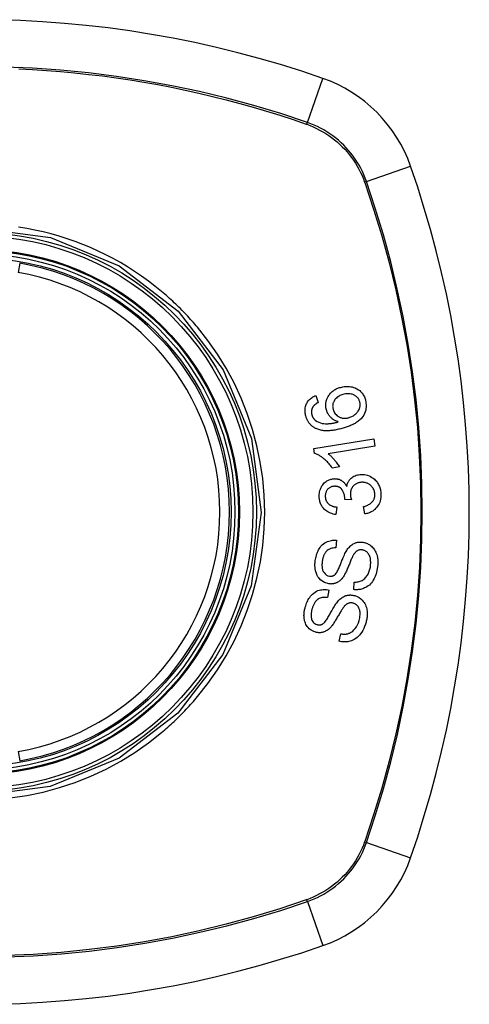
# Model space of a CAD drawing. Header units: inches. Extents: x 11 to 342, y 26 to 169.
# Tile 134 of 204: x 115.491 to 116.048, y 111.428 to 112.648. Entities that reach past the tile are written whole.
import ezdxf

# ---------------------------------------------------------------- set-up
doc = ezdxf.new("R2010")
doc.units = ezdxf.units.IN
doc.header["$MEASUREMENT"] = 0
doc.layers.add('Visible Edges(ANSI)', color=7, linetype='Continuous', lineweight=25)
doc.layers.add('Visible Tangent Edges(ANSI)', color=7, linetype='Continuous', lineweight=25)

msp = doc.modelspace()

# ---------------------------------------------------------------- linework, layer by layer
at = {"layer": 'Visible Edges(ANSI)'}
for p, q in [((115.8577, 112.1823), (115.8609, 112.1737)), ((115.8553, 112.1165), (115.9296, 112.1287)), ((115.9296, 112.1287), (115.9311, 112.1196)), ((115.8562, 112.1106), (115.8553, 112.1165)), ((115.9311, 112.1196), (115.8732, 112.1101)), ((115.8871, 112.0937), (115.8783, 112.0923)), ((115.902, 112.0529), (115.8939, 112.0535)), ((115.8838, 112.044), (115.8826, 112.0348)), ((115.9185, 112.0355), (115.9169, 112.0446)), ((115.8833, 112.0028), (115.8827, 111.9933)), ((115.9048, 111.9417), (115.9053, 111.9511)), ((115.8741, 111.9411), (115.8722, 111.9318)), ((115.8869, 111.8776), (115.8887, 111.8869))]:
    msp.add_line(p, q, dxfattribs=at)
at = {"layer": 'Visible Edges(ANSI)', "flags": 128}
for points in [[(115.871, 112.1644), (115.8704, 112.1671), (115.8702, 112.1698), (115.8703, 112.1725), (115.8707, 112.1751), (115.8714, 112.1776), (115.8723, 112.1796), (115.8731, 112.1812), (115.8738, 112.1823), (115.8744, 112.1832), (115.8751, 112.1841), (115.8758, 112.185), (115.8766, 112.1858), (115.8774, 112.1866), (115.8783, 112.1873), (115.8792, 112.1881), (115.8801, 112.1887), (115.8811, 112.1893), (115.882, 112.1899), (115.883, 112.1904), (115.884, 112.1909), (115.8851, 112.1913), (115.8861, 112.1917), (115.8872, 112.1921), (115.8883, 112.1924)], [(115.8883, 112.1924), (115.8899, 112.1928), (115.8915, 112.1932), (115.8931, 112.1934), (115.8947, 112.1935), (115.8963, 112.1936), (115.8979, 112.1936), (115.8996, 112.1934), (115.9012, 112.1932), (115.9029, 112.1929), (115.9047, 112.1923), (115.9067, 112.1916), (115.9088, 112.1906), (115.9106, 112.1895), (115.9122, 112.1883), (115.9134, 112.1872), (115.9144, 112.1862), (115.9152, 112.1852), (115.916, 112.1841), (115.9167, 112.183), (115.9174, 112.1819), (115.918, 112.1807), (115.9185, 112.1794), (115.919, 112.1782), (115.9194, 112.1769)], [(115.8456, 112.1566), (115.8452, 112.1579), (115.8449, 112.1592), (115.8447, 112.1606), (115.8446, 112.1619), (115.8445, 112.1633), (115.8445, 112.1646), (115.8446, 112.1659), (115.8448, 112.1672), (115.8451, 112.1685), (115.8455, 112.1698), (115.8459, 112.171), (115.8465, 112.1722), (115.8471, 112.1733), (115.8477, 112.1744), (115.8485, 112.1755), (115.8493, 112.1765), (115.8502, 112.1774), (115.8512, 112.1783), (115.8521, 112.1791), (115.8532, 112.1798), (115.8543, 112.1805), (115.8554, 112.1812), (115.8565, 112.1817), (115.8577, 112.1823)], [(115.8609, 112.1737), (115.8606, 112.1735), (115.8603, 112.1733), (115.86, 112.1732), (115.8596, 112.173), (115.8593, 112.1728), (115.859, 112.1726), (115.8587, 112.1724), (115.8584, 112.1722), (115.8581, 112.172), (115.8578, 112.1717), (115.8575, 112.1715), (115.8572, 112.1713), (115.8569, 112.1711), (115.8566, 112.1708), (115.8564, 112.1706), (115.8561, 112.1704), (115.8558, 112.1701), (115.8556, 112.1699), (115.8553, 112.1696), (115.8551, 112.1693), (115.8549, 112.169), (115.8546, 112.1687), (115.8544, 112.1685), (115.8542, 112.1681)], [(115.8914, 112.1835), (115.8902, 112.1831), (115.889, 112.1826), (115.8878, 112.1821), (115.8866, 112.1815), (115.8855, 112.1808), (115.8844, 112.1801), (115.8834, 112.1792), (115.8824, 112.1783), (115.8816, 112.1773), (115.8809, 112.1764), (115.8804, 112.1754), (115.88, 112.1746), (115.8797, 112.1738), (115.8794, 112.1731), (115.8791, 112.1723), (115.879, 112.1715), (115.8788, 112.1706), (115.8788, 112.1698), (115.8787, 112.169), (115.8788, 112.1681), (115.8789, 112.1673), (115.879, 112.1665), (115.8792, 112.1656), (115.8794, 112.1648)], [(115.9122, 112.1746), (115.912, 112.1753), (115.9117, 112.1761), (115.9114, 112.1768), (115.911, 112.1775), (115.9106, 112.1781), (115.9102, 112.1788), (115.9097, 112.1794), (115.9092, 112.1799), (115.9086, 112.1805), (115.908, 112.181), (115.9074, 112.1814), (115.9068, 112.1819), (115.9062, 112.1823), (115.9055, 112.1827), (115.9048, 112.183), (115.904, 112.1834), (115.9028, 112.1838), (115.9015, 112.1841), (115.8999, 112.1844), (115.8982, 112.1845), (115.8965, 112.1844), (115.8948, 112.1842), (115.8931, 112.1839), (115.8914, 112.1835)], [(115.9194, 112.1769), (115.9204, 112.1704), (115.9198, 112.164), (115.9174, 112.1581), (115.915, 112.1545), (115.9139, 112.1534), (115.913, 112.1524), (115.912, 112.1516), (115.9109, 112.1507), (115.9099, 112.1499), (115.9088, 112.1492), (115.9076, 112.1485), (115.9065, 112.1478), (115.9053, 112.1472), (115.9042, 112.1465), (115.9029, 112.146), (115.9017, 112.1454), (115.9005, 112.1449), (115.8992, 112.1444), (115.8979, 112.1439), (115.8967, 112.1434), (115.8954, 112.143), (115.8941, 112.1426), (115.8929, 112.1422), (115.8916, 112.1418)], [(115.8991, 112.155), (115.9002, 112.1553), (115.9013, 112.1557), (115.9023, 112.1562), (115.9034, 112.1567), (115.9044, 112.1573), (115.9054, 112.1579), (115.9063, 112.1587), (115.9073, 112.1594), (115.9082, 112.1603), (115.909, 112.1611), (115.9097, 112.162), (115.9104, 112.163), (115.911, 112.164), (115.9115, 112.1651), (115.9119, 112.1662), (115.9123, 112.1673), (115.9125, 112.1683), (115.9126, 112.1692), (115.9127, 112.1702), (115.9127, 112.171), (115.9127, 112.1719), (115.9126, 112.1728), (115.9124, 112.1737), (115.9122, 112.1746)], [(115.8542, 112.1681), (115.854, 112.1678), (115.8538, 112.1674), (115.8536, 112.167), (115.8534, 112.1666), (115.8533, 112.1662), (115.8531, 112.1658), (115.853, 112.1654), (115.8529, 112.165), (115.8528, 112.1646), (115.8527, 112.1642), (115.8526, 112.1638), (115.8525, 112.1633), (115.8525, 112.1629), (115.8525, 112.1625), (115.8524, 112.162), (115.8524, 112.1616), (115.8525, 112.1612), (115.8525, 112.1607), (115.8525, 112.1603), (115.8526, 112.1599), (115.8527, 112.1594), (115.8528, 112.159), (115.8529, 112.1586), (115.853, 112.1582)], [(115.8857, 112.1496), (115.885, 112.1499), (115.8842, 112.1501), (115.8835, 112.1504), (115.8828, 112.1507), (115.8821, 112.1511), (115.8814, 112.1514), (115.8807, 112.1518), (115.88, 112.1522), (115.8794, 112.1526), (115.8787, 112.1531), (115.878, 112.1536), (115.8774, 112.1542), (115.8767, 112.1549), (115.8761, 112.1555), (115.8754, 112.1563), (115.8747, 112.1571), (115.8741, 112.1579), (115.8736, 112.1588), (115.873, 112.1596), (115.8726, 112.1606), (115.8721, 112.1615), (115.8717, 112.1624), (115.8714, 112.1634), (115.871, 112.1644)], [(115.8794, 112.1648), (115.8798, 112.1635), (115.8804, 112.1621), (115.8811, 112.1609), (115.8819, 112.1597), (115.8829, 112.1587), (115.8839, 112.1577), (115.8849, 112.157), (115.8858, 112.1563), (115.8867, 112.1559), (115.8874, 112.1555), (115.8882, 112.1552), (115.889, 112.1549), (115.8898, 112.1546), (115.8907, 112.1544), (115.8915, 112.1543), (115.8924, 112.1542), (115.8932, 112.1542), (115.8941, 112.1542), (115.8949, 112.1542), (115.8958, 112.1543), (115.8966, 112.1544), (115.8974, 112.1546), (115.8983, 112.1547), (115.8991, 112.155)], [(115.859, 112.1409), (115.8582, 112.1412), (115.8574, 112.1416), (115.8566, 112.142), (115.8559, 112.1425), (115.8551, 112.1429), (115.8544, 112.1434), (115.8537, 112.144), (115.853, 112.1445), (115.8523, 112.1451), (115.8517, 112.1457), (115.8511, 112.1464), (115.8505, 112.147), (115.8499, 112.1477), (115.8494, 112.1485), (115.8489, 112.1492), (115.8484, 112.15), (115.848, 112.1508), (115.8475, 112.1515), (115.8471, 112.1524), (115.8468, 112.1532), (115.8464, 112.154), (115.8461, 112.1549), (115.8458, 112.1558), (115.8456, 112.1566)], [(115.853, 112.1582), (115.8531, 112.1578), (115.8532, 112.1575), (115.8533, 112.1572), (115.8534, 112.1568), (115.8535, 112.1565), (115.8537, 112.1562), (115.8538, 112.1559), (115.854, 112.1556), (115.8542, 112.1553), (115.8543, 112.155), (115.8545, 112.1547), (115.8547, 112.1544), (115.8549, 112.1541), (115.8551, 112.1538), (115.8553, 112.1536), (115.8555, 112.1533), (115.8557, 112.153), (115.856, 112.1528), (115.8562, 112.1525), (115.8564, 112.1523), (115.8567, 112.1521), (115.8569, 112.1518), (115.8572, 112.1516), (115.8575, 112.1514)], [(115.8575, 112.1514), (115.8594, 112.1501), (115.8615, 112.1491), (115.8636, 112.1483), (115.8658, 112.1477), (115.8679, 112.1474), (115.8697, 112.1473), (115.8712, 112.1472), (115.8722, 112.1473), (115.8731, 112.1473), (115.8739, 112.1474), (115.8747, 112.1474), (115.8756, 112.1475), (115.8765, 112.1477), (115.8773, 112.1478), (115.8782, 112.1479), (115.879, 112.1481), (115.8799, 112.1482), (115.8807, 112.1484), (115.8816, 112.1486), (115.8824, 112.1488), (115.8833, 112.149), (115.8841, 112.1492), (115.8849, 112.1494), (115.8857, 112.1496)], [(115.8916, 112.1418), (115.8902, 112.1414), (115.8888, 112.1411), (115.8874, 112.1407), (115.8859, 112.1404), (115.8845, 112.14), (115.8831, 112.1398), (115.8817, 112.1395), (115.8802, 112.1393), (115.8788, 112.1391), (115.8774, 112.1389), (115.876, 112.1388), (115.8746, 112.1387), (115.8733, 112.1386), (115.8719, 112.1386), (115.8705, 112.1386), (115.8692, 112.1386), (115.8679, 112.1387), (115.8666, 112.1389), (115.8653, 112.1391), (115.864, 112.1393), (115.8627, 112.1396), (115.8615, 112.14), (115.8602, 112.1404), (115.859, 112.1409)], [(115.8783, 112.0923), (115.8773, 112.0938), (115.8763, 112.0951), (115.8752, 112.0964), (115.8742, 112.0976), (115.8732, 112.0988), (115.8722, 112.0999), (115.8712, 112.1009), (115.8702, 112.1018), (115.8693, 112.1027), (115.8683, 112.1035), (115.8674, 112.1042), (115.8665, 112.1049), (115.8657, 112.1056), (115.8648, 112.1062), (115.864, 112.1067), (115.8632, 112.1073), (115.8624, 112.1078), (115.8615, 112.1083), (115.8607, 112.1087), (115.8598, 112.1092), (115.8589, 112.1096), (115.858, 112.11), (115.8571, 112.1103), (115.8562, 112.1106)], [(115.8732, 112.1101), (115.8737, 112.1097), (115.8742, 112.1093), (115.8747, 112.1088), (115.8753, 112.1084), (115.8758, 112.1079), (115.8763, 112.1075), (115.8767, 112.107), (115.8772, 112.1065), (115.8777, 112.106), (115.8782, 112.1055), (115.8786, 112.105), (115.8791, 112.1045), (115.8796, 112.104), (115.88, 112.1035), (115.8805, 112.1029), (115.8811, 112.1022), (115.8817, 112.1014), (115.8825, 112.1005), (115.8832, 112.0995), (115.884, 112.0985), (115.8848, 112.0973), (115.8856, 112.0962), (115.8864, 112.095), (115.8871, 112.0937)], [(115.8621, 112.0564), (115.8621, 112.058), (115.8621, 112.0597), (115.8623, 112.0613), (115.8626, 112.0629), (115.863, 112.0645), (115.8635, 112.066), (115.8641, 112.0675), (115.8648, 112.069), (115.8655, 112.0703), (115.8664, 112.0716), (115.8674, 112.0729), (115.8684, 112.074), (115.8695, 112.0749), (115.8706, 112.0758), (115.8716, 112.0764), (115.8726, 112.077), (115.8736, 112.0775), (115.8745, 112.0779), (115.8755, 112.0783), (115.8764, 112.0786), (115.8774, 112.0788), (115.8784, 112.079), (115.8795, 112.0792), (115.8805, 112.0792)], [(115.8805, 112.0792), (115.8812, 112.0793), (115.8819, 112.0792), (115.8825, 112.0792), (115.8832, 112.0791), (115.8839, 112.0791), (115.8846, 112.0789), (115.8853, 112.0788), (115.8859, 112.0786), (115.8866, 112.0784), (115.8872, 112.0781), (115.8879, 112.0779), (115.8886, 112.0775), (115.8893, 112.0772), (115.89, 112.0767), (115.8907, 112.0762), (115.8914, 112.0757), (115.8921, 112.075), (115.8928, 112.0744), (115.8935, 112.0737), (115.8941, 112.0729), (115.8947, 112.0721), (115.8952, 112.0713), (115.8957, 112.0705), (115.8962, 112.0696)], [(115.8962, 112.0696), (115.8963, 112.0704), (115.8965, 112.0712), (115.8967, 112.0719), (115.8969, 112.0727), (115.8972, 112.0734), (115.8975, 112.0742), (115.8979, 112.0749), (115.8982, 112.0756), (115.8986, 112.0763), (115.899, 112.0769), (115.8995, 112.0776), (115.9, 112.0782), (115.9005, 112.0788), (115.9011, 112.0794), (115.9018, 112.08), (115.9027, 112.0807), (115.9037, 112.0815), (115.905, 112.0822), (115.9064, 112.0829), (115.9079, 112.0834), (115.9093, 112.0838), (115.9109, 112.0841), (115.9124, 112.0843), (115.9139, 112.0845)], [(115.9139, 112.0845), (115.916, 112.0845), (115.918, 112.0843), (115.92, 112.084), (115.9219, 112.0835), (115.9238, 112.0828), (115.9257, 112.0819), (115.9274, 112.0808), (115.929, 112.0797), (115.9304, 112.0785), (115.9315, 112.0774), (115.9325, 112.0764), (115.9333, 112.0753), (115.9341, 112.0743), (115.9348, 112.0731), (115.9355, 112.072), (115.9361, 112.0708), (115.9366, 112.0695), (115.9371, 112.0683), (115.9375, 112.067), (115.9378, 112.0657), (115.9381, 112.0644), (115.9383, 112.063), (115.9384, 112.0617), (115.9385, 112.0603)], [(115.8808, 112.0698), (115.88, 112.0697), (115.8792, 112.0696), (115.8785, 112.0695), (115.8777, 112.0693), (115.877, 112.069), (115.8763, 112.0687), (115.8756, 112.0684), (115.8749, 112.068), (115.8743, 112.0676), (115.8737, 112.0671), (115.8731, 112.0665), (115.8725, 112.066), (115.872, 112.0653), (115.8716, 112.0647), (115.8711, 112.064), (115.8708, 112.0633), (115.8705, 112.0625), (115.8702, 112.0618), (115.87, 112.061), (115.8698, 112.0602), (115.8697, 112.0594), (115.8696, 112.0586), (115.8696, 112.0577), (115.8696, 112.0569)], [(115.894, 112.055), (115.8935, 112.0587), (115.8923, 112.0622), (115.8906, 112.0652), (115.8892, 112.0669), (115.8887, 112.0674), (115.8883, 112.0677), (115.8879, 112.0679), (115.8876, 112.0682), (115.8872, 112.0684), (115.8868, 112.0686), (115.8864, 112.0688), (115.886, 112.069), (115.8856, 112.0691), (115.8852, 112.0693), (115.8847, 112.0694), (115.8843, 112.0695), (115.8839, 112.0696), (115.8834, 112.0696), (115.883, 112.0697), (115.8825, 112.0697), (115.8821, 112.0698), (115.8816, 112.0698), (115.8812, 112.0698), (115.8808, 112.0698)], [(115.9146, 112.0747), (115.9137, 112.0746), (115.9129, 112.0745), (115.912, 112.0744), (115.9112, 112.0742), (115.9104, 112.074), (115.9096, 112.0737), (115.9088, 112.0734), (115.908, 112.073), (115.9073, 112.0726), (115.9066, 112.0721), (115.9059, 112.0716), (115.9053, 112.071), (115.9046, 112.0704), (115.904, 112.0698), (115.9034, 112.069), (115.9028, 112.0681), (115.9023, 112.0672), (115.9018, 112.0661), (115.9014, 112.0651), (115.9011, 112.064), (115.9009, 112.0628), (115.9007, 112.0617), (115.9007, 112.0605), (115.9007, 112.0593)], [(115.9309, 112.06), (115.9308, 112.0612), (115.9307, 112.0624), (115.9304, 112.0636), (115.93, 112.0647), (115.9296, 112.0658), (115.9291, 112.0669), (115.9284, 112.0679), (115.9278, 112.0688), (115.927, 112.0697), (115.9263, 112.0704), (115.9256, 112.071), (115.9249, 112.0716), (115.9241, 112.0722), (115.9233, 112.0727), (115.9225, 112.0731), (115.9217, 112.0735), (115.9209, 112.0738), (115.92, 112.0741), (115.9191, 112.0743), (115.9182, 112.0745), (115.9173, 112.0746), (115.9164, 112.0747), (115.9155, 112.0747), (115.9146, 112.0747)], [(115.8826, 112.0348), (115.8809, 112.035), (115.8792, 112.0354), (115.8775, 112.0359), (115.8759, 112.0364), (115.8743, 112.0371), (115.8727, 112.0379), (115.8713, 112.0388), (115.8701, 112.0397), (115.869, 112.0407), (115.868, 112.0416), (115.8672, 112.0425), (115.8665, 112.0434), (115.8659, 112.0443), (115.8652, 112.0453), (115.8647, 112.0463), (115.8642, 112.0473), (115.8637, 112.0484), (115.8633, 112.0495), (115.863, 112.0506), (115.8627, 112.0517), (115.8625, 112.0529), (115.8623, 112.0541), (115.8622, 112.0552), (115.8621, 112.0564)], [(115.8696, 112.0569), (115.8697, 112.0556), (115.87, 112.0543), (115.8703, 112.0531), (115.8708, 112.0519), (115.8713, 112.0508), (115.872, 112.0498), (115.8726, 112.049), (115.8732, 112.0483), (115.8738, 112.0478), (115.8743, 112.0473), (115.8749, 112.0469), (115.8755, 112.0465), (115.8762, 112.0462), (115.8768, 112.0458), (115.8775, 112.0455), (115.8781, 112.0453), (115.8788, 112.045), (115.8795, 112.0448), (115.8802, 112.0446), (115.8809, 112.0445), (115.8816, 112.0443), (115.8824, 112.0442), (115.8831, 112.0441), (115.8838, 112.044)], [(115.8939, 112.0535), (115.8939, 112.0536), (115.8939, 112.0537), (115.8939, 112.0537), (115.8939, 112.0538), (115.8939, 112.0538), (115.894, 112.0539), (115.894, 112.054), (115.894, 112.054), (115.894, 112.0541), (115.894, 112.0542), (115.894, 112.0542), (115.894, 112.0543), (115.894, 112.0544), (115.894, 112.0544), (115.894, 112.0545), (115.894, 112.0545), (115.894, 112.0546), (115.894, 112.0547), (115.894, 112.0547), (115.894, 112.0548), (115.894, 112.0548), (115.894, 112.0549), (115.894, 112.055), (115.894, 112.055)], [(115.9007, 112.0593), (115.9007, 112.0591), (115.9007, 112.0588), (115.9008, 112.0585), (115.9008, 112.0583), (115.9008, 112.058), (115.9009, 112.0578), (115.9009, 112.0575), (115.9009, 112.0572), (115.901, 112.0569), (115.901, 112.0567), (115.9011, 112.0564), (115.9012, 112.0561), (115.9012, 112.0559), (115.9013, 112.0556), (115.9014, 112.0553), (115.9014, 112.055), (115.9015, 112.0548), (115.9016, 112.0545), (115.9016, 112.0542), (115.9017, 112.054), (115.9018, 112.0537), (115.9019, 112.0535), (115.9019, 112.0532), (115.902, 112.0529)], [(115.9169, 112.0446), (115.918, 112.0449), (115.9191, 112.0453), (115.9202, 112.0456), (115.9212, 112.046), (115.9223, 112.0465), (115.9233, 112.047), (115.9243, 112.0476), (115.9253, 112.0482), (115.9262, 112.0489), (115.927, 112.0496), (115.9278, 112.0504), (115.9284, 112.0512), (115.9289, 112.0519), (115.9293, 112.0526), (115.9297, 112.0533), (115.93, 112.054), (115.9302, 112.0547), (115.9305, 112.0554), (115.9306, 112.0562), (115.9308, 112.0569), (115.9309, 112.0577), (115.9309, 112.0585), (115.931, 112.0592), (115.9309, 112.06)], [(115.9385, 112.0603), (115.9386, 112.0582), (115.9384, 112.056), (115.9381, 112.0539), (115.9377, 112.0518), (115.937, 112.0498), (115.9362, 112.0479), (115.9353, 112.0463), (115.9344, 112.045), (115.9336, 112.0439), (115.9328, 112.0429), (115.932, 112.0421), (115.9311, 112.0412), (115.9302, 112.0405), (115.9293, 112.0397), (115.9283, 112.0391), (115.9273, 112.0385), (115.9263, 112.0379), (115.9252, 112.0374), (115.9241, 112.0369), (115.9231, 112.0366), (115.9219, 112.0362), (115.9208, 112.0359), (115.9197, 112.0357), (115.9185, 112.0355)], [(115.8572, 111.9779), (115.8574, 111.9794), (115.8577, 111.981), (115.8581, 111.9825), (115.8585, 111.984), (115.8589, 111.9854), (115.8594, 111.9869), (115.86, 111.9883), (115.8606, 111.9897), (115.8613, 111.9911), (115.8621, 111.9924), (115.8631, 111.9939), (115.8642, 111.9954), (115.8657, 111.997), (115.8673, 111.9984), (115.8691, 111.9996), (115.8708, 112.0006), (115.8725, 112.0013), (115.874, 112.0019), (115.8756, 112.0023), (115.8771, 112.0026), (115.8786, 112.0028), (115.8802, 112.0029), (115.8818, 112.0029), (115.8833, 112.0028)], [(115.8827, 111.9933), (115.8811, 111.9933), (115.8795, 111.9932), (115.8778, 111.9929), (115.8763, 111.9925), (115.8747, 111.9919), (115.8733, 111.9911), (115.872, 111.9902), (115.871, 111.9893), (115.8703, 111.9886), (115.8698, 111.9879), (115.8693, 111.9872), (115.8689, 111.9866), (115.8685, 111.9858), (115.8681, 111.9851), (115.8678, 111.9843), (115.8675, 111.9836), (115.8672, 111.9828), (115.867, 111.982), (115.8667, 111.9812), (115.8665, 111.9804), (115.8663, 111.9796), (115.8662, 111.9787), (115.866, 111.9779), (115.8659, 111.9771)], [(115.8961, 111.9903), (115.8969, 111.9914), (115.8977, 111.9925), (115.8985, 111.9935), (115.8994, 111.9945), (115.9003, 111.9955), (115.9013, 111.9963), (115.9023, 111.9971), (115.9033, 111.9978), (115.9043, 111.9984), (115.9053, 111.9989), (115.9062, 111.9993), (115.907, 111.9996), (115.9078, 111.9999), (115.9086, 112.0001), (115.9093, 112.0003), (115.91, 112.0004), (115.9108, 112.0005), (115.9115, 112.0006), (115.9123, 112.0006), (115.913, 112.0006), (115.9138, 112.0006), (115.9145, 112.0006), (115.9153, 112.0005), (115.916, 112.0004)], [(115.9155, 111.9908), (115.9148, 111.9909), (115.9141, 111.991), (115.9134, 111.9909), (115.9127, 111.9909), (115.912, 111.9908), (115.9113, 111.9906), (115.9107, 111.9904), (115.91, 111.9902), (115.9095, 111.9899), (115.9089, 111.9896), (115.9084, 111.9893), (115.908, 111.9889), (115.9076, 111.9886), (115.9072, 111.9882), (115.9068, 111.9878), (115.9064, 111.9874), (115.906, 111.9869), (115.9057, 111.9865), (115.9053, 111.986), (115.905, 111.9856), (115.9047, 111.9851), (115.9044, 111.9846), (115.9041, 111.9841), (115.9038, 111.9836)], [(115.9256, 111.9706), (115.9257, 111.9719), (115.9258, 111.9731), (115.9259, 111.9743), (115.9259, 111.9756), (115.9258, 111.9768), (115.9257, 111.978), (115.9256, 111.9793), (115.9254, 111.9805), (115.9251, 111.9817), (115.9247, 111.9828), (115.9243, 111.984), (115.9237, 111.985), (115.9231, 111.9861), (115.9224, 111.987), (115.9217, 111.9878), (115.9209, 111.9885), (115.9202, 111.989), (115.9196, 111.9894), (115.9189, 111.9898), (115.9183, 111.9901), (115.9176, 111.9903), (115.9169, 111.9906), (115.9162, 111.9907), (115.9155, 111.9908)], [(115.916, 112.0004), (115.9172, 112.0002), (115.9183, 112), (115.9195, 111.9996), (115.9206, 111.9992), (115.9217, 111.9987), (115.9228, 111.9982), (115.9238, 111.9976), (115.9248, 111.997), (115.9258, 111.9962), (115.9268, 111.9954), (115.9278, 111.9944), (115.9288, 111.9934), (115.9297, 111.9922), (115.9306, 111.9909), (115.9314, 111.9895), (115.9321, 111.9881), (115.9328, 111.9867), (115.9333, 111.9852), (115.9338, 111.9835), (115.9343, 111.9814), (115.9346, 111.9788), (115.9348, 111.9758), (115.9347, 111.9728), (115.9344, 111.9698)], [(115.8817, 111.9603), (115.8824, 111.961), (115.883, 111.9619), (115.8837, 111.9629), (115.8844, 111.964), (115.8851, 111.9653), (115.8857, 111.9665), (115.8863, 111.9678), (115.8869, 111.9691), (115.8874, 111.9703), (115.8879, 111.9715), (115.8884, 111.9727), (115.8888, 111.9739), (115.8893, 111.9751), (115.8897, 111.9763), (115.8902, 111.9776), (115.8908, 111.9789), (115.8913, 111.9803), (115.8919, 111.9817), (115.8925, 111.9832), (115.8932, 111.9847), (115.8939, 111.9863), (115.8947, 111.9878), (115.8954, 111.9891), (115.8961, 111.9903)], [(115.9038, 111.9836), (115.9035, 111.9829), (115.9031, 111.9822), (115.9027, 111.9813), (115.9023, 111.9804), (115.9018, 111.9793), (115.9014, 111.9782), (115.9009, 111.9771), (115.9004, 111.9759), (115.8999, 111.9746), (115.8994, 111.9734), (115.8989, 111.9721), (115.8983, 111.9708), (115.8978, 111.9695), (115.8973, 111.9682), (115.8967, 111.967), (115.8962, 111.9657), (115.8957, 111.9646), (115.8952, 111.9634), (115.8946, 111.9623), (115.894, 111.9611), (115.8934, 111.96), (115.8928, 111.959), (115.8922, 111.958), (115.8916, 111.9571)], [(115.874, 111.9488), (115.8686, 111.9504), (115.864, 111.9534), (115.8614, 111.9562), (115.8604, 111.9577), (115.8596, 111.9591), (115.859, 111.9605), (115.8585, 111.9618), (115.8581, 111.963), (115.8578, 111.964), (115.8576, 111.9649), (115.8574, 111.9658), (115.8572, 111.9667), (115.8571, 111.9676), (115.857, 111.9686), (115.8569, 111.9695), (115.8568, 111.9704), (115.8568, 111.9714), (115.8568, 111.9723), (115.8568, 111.9732), (115.8568, 111.9742), (115.8569, 111.9751), (115.857, 111.9761), (115.8571, 111.977), (115.8572, 111.9779)], [(115.8659, 111.9771), (115.8658, 111.9764), (115.8657, 111.9758), (115.8657, 111.9751), (115.8656, 111.9745), (115.8656, 111.9738), (115.8655, 111.9731), (115.8655, 111.9725), (115.8655, 111.9718), (115.8655, 111.9712), (115.8656, 111.9705), (115.8656, 111.9698), (115.8657, 111.9692), (115.8657, 111.9685), (115.8658, 111.9679), (115.866, 111.9672), (115.8661, 111.9666), (115.8663, 111.9659), (115.8665, 111.9653), (115.867, 111.9642), (115.868, 111.9627), (115.8693, 111.9611), (115.8709, 111.9598), (115.8727, 111.9589), (115.8747, 111.9584)], [(115.9344, 111.9698), (115.9336, 111.9655), (115.9326, 111.9613), (115.9314, 111.9579), (115.9302, 111.9553), (115.9291, 111.9533), (115.928, 111.9517), (115.9268, 111.9502), (115.9255, 111.9487), (115.9242, 111.9474), (115.9227, 111.9462), (115.9212, 111.9452), (115.9197, 111.9444), (115.9182, 111.9437), (115.9169, 111.9431), (115.9156, 111.9427), (115.9144, 111.9423), (115.9132, 111.942), (115.9121, 111.9418), (115.9109, 111.9417), (115.9097, 111.9416), (115.9084, 111.9415), (115.9072, 111.9415), (115.906, 111.9416), (115.9048, 111.9417)], [(115.9053, 111.9511), (115.9066, 111.9511), (115.9079, 111.9511), (115.9092, 111.9512), (115.9105, 111.9514), (115.9117, 111.9517), (115.913, 111.9521), (115.9142, 111.9525), (115.9153, 111.9531), (115.9165, 111.9537), (115.9175, 111.9546), (115.9186, 111.9555), (115.9196, 111.9565), (115.9204, 111.9576), (115.9212, 111.9587), (115.9219, 111.9598), (115.9226, 111.9609), (115.9231, 111.9621), (115.9236, 111.9632), (115.9241, 111.9644), (115.9245, 111.9656), (115.9248, 111.9669), (115.9251, 111.9681), (115.9254, 111.9694), (115.9256, 111.9706)], [(115.8916, 111.9571), (115.8909, 111.9561), (115.8902, 111.9552), (115.8894, 111.9543), (115.8885, 111.9535), (115.8877, 111.9527), (115.8867, 111.952), (115.8858, 111.9513), (115.8849, 111.9508), (115.884, 111.9503), (115.8831, 111.9499), (115.8823, 111.9496), (115.8816, 111.9494), (115.881, 111.9492), (115.8803, 111.9491), (115.8797, 111.9489), (115.8791, 111.9488), (115.8785, 111.9487), (115.8778, 111.9487), (115.8772, 111.9487), (115.8766, 111.9486), (115.8759, 111.9487), (115.8753, 111.9487), (115.8746, 111.9488), (115.874, 111.9488)], [(115.8747, 111.9584), (115.875, 111.9583), (115.8753, 111.9583), (115.8756, 111.9583), (115.8759, 111.9583), (115.8762, 111.9583), (115.8765, 111.9583), (115.8768, 111.9583), (115.8771, 111.9583), (115.8775, 111.9584), (115.8778, 111.9584), (115.8781, 111.9585), (115.8784, 111.9586), (115.8787, 111.9587), (115.879, 111.9588), (115.8793, 111.9589), (115.8796, 111.959), (115.8798, 111.9591), (115.8801, 111.9593), (115.8804, 111.9594), (115.8807, 111.9596), (115.8809, 111.9598), (115.8812, 111.9599), (115.8814, 111.9601), (115.8817, 111.9603)], [(115.8448, 111.9201), (115.8453, 111.9217), (115.8458, 111.9233), (115.8464, 111.9249), (115.847, 111.9264), (115.8478, 111.9279), (115.8485, 111.9293), (115.8494, 111.9307), (115.8503, 111.9321), (115.8513, 111.9334), (115.8524, 111.9347), (115.8537, 111.9361), (115.8552, 111.9374), (115.8569, 111.9386), (115.8587, 111.9396), (115.8605, 111.9404), (115.8622, 111.941), (115.8638, 111.9414), (115.8653, 111.9416), (115.8668, 111.9418), (115.8683, 111.9418), (115.8697, 111.9418), (115.8712, 111.9417), (115.8726, 111.9414), (115.8741, 111.9411)], [(115.8722, 111.9318), (115.8709, 111.932), (115.8696, 111.9321), (115.8683, 111.9321), (115.867, 111.9321), (115.8656, 111.9319), (115.8644, 111.9316), (115.8631, 111.9312), (115.8619, 111.9307), (115.8608, 111.93), (115.8598, 111.9293), (115.859, 111.9286), (115.8583, 111.9279), (115.8577, 111.9272), (115.8571, 111.9265), (115.8566, 111.9257), (115.8561, 111.9249), (115.8557, 111.9241), (115.8552, 111.9233), (115.8548, 111.9225), (115.8545, 111.9216), (115.8542, 111.9208), (115.8538, 111.9199), (115.8536, 111.919), (115.8533, 111.9181)], [(115.885, 111.927), (115.8859, 111.928), (115.8869, 111.929), (115.8878, 111.9299), (115.8888, 111.9307), (115.8899, 111.9315), (115.8909, 111.9322), (115.8921, 111.9329), (115.8932, 111.9334), (115.8942, 111.9339), (115.8952, 111.9342), (115.8962, 111.9345), (115.8971, 111.9347), (115.8979, 111.9349), (115.8987, 111.935), (115.8994, 111.935), (115.9002, 111.9351), (115.9009, 111.9351), (115.9017, 111.935), (115.9024, 111.935), (115.9032, 111.9349), (115.9039, 111.9348), (115.9047, 111.9346), (115.9054, 111.9344), (115.9061, 111.9342)], [(115.9061, 111.9342), (115.9089, 111.9332), (115.9115, 111.9318), (115.9137, 111.9302), (115.9154, 111.9285), (115.9166, 111.9271), (115.9176, 111.9258), (115.9185, 111.9243), (115.9193, 111.9228), (115.92, 111.9212), (115.9205, 111.9196), (115.9209, 111.918), (115.9212, 111.9165), (115.9214, 111.915), (115.9215, 111.9137), (115.9216, 111.9124), (115.9216, 111.9112), (115.9216, 111.91), (115.9215, 111.9087), (115.9213, 111.9075), (115.9212, 111.9062), (115.921, 111.905), (115.9207, 111.9038), (115.9204, 111.9026), (115.9201, 111.9014)], [(115.8574, 111.889), (115.8546, 111.89), (115.8519, 111.8915), (115.8498, 111.8932), (115.8483, 111.8948), (115.8473, 111.896), (115.8464, 111.8973), (115.8456, 111.8986), (115.845, 111.9), (115.8445, 111.9014), (115.844, 111.9029), (115.8437, 111.9044), (115.8435, 111.9058), (115.8433, 111.9072), (115.8433, 111.9085), (115.8432, 111.9097), (115.8433, 111.9109), (115.8433, 111.9121), (115.8434, 111.9132), (115.8436, 111.9144), (115.8437, 111.9156), (115.8439, 111.9167), (115.8442, 111.9179), (115.8445, 111.919), (115.8448, 111.9201)], [(115.8533, 111.9181), (115.8531, 111.9174), (115.8529, 111.9167), (115.8527, 111.916), (115.8526, 111.9153), (115.8524, 111.9145), (115.8523, 111.9138), (115.8522, 111.9131), (115.8521, 111.9124), (115.852, 111.9116), (115.852, 111.9109), (115.8519, 111.9101), (115.8519, 111.9094), (115.852, 111.9087), (115.852, 111.9079), (115.8521, 111.9072), (115.8523, 111.9063), (115.8526, 111.9052), (115.8531, 111.904), (115.8538, 111.9027), (115.8546, 111.9015), (115.8556, 111.9004), (115.8568, 111.8995), (115.858, 111.8989), (115.8593, 111.8984)], [(115.8666, 111.8993), (115.8673, 111.8999), (115.8681, 111.9006), (115.8689, 111.9015), (115.8697, 111.9025), (115.8706, 111.9037), (115.8714, 111.9048), (115.8722, 111.906), (115.8729, 111.9072), (115.8736, 111.9084), (115.8743, 111.9095), (115.8749, 111.9106), (115.8755, 111.9118), (115.8762, 111.9129), (115.8768, 111.914), (115.8775, 111.9152), (115.8781, 111.9164), (115.8789, 111.9177), (115.8797, 111.919), (115.8805, 111.9204), (115.8814, 111.9219), (115.8823, 111.9233), (115.8832, 111.9247), (115.8842, 111.9259), (115.885, 111.927)], [(115.8917, 111.9193), (115.8913, 111.9187), (115.8908, 111.918), (115.8903, 111.9172), (115.8897, 111.9163), (115.8892, 111.9153), (115.8886, 111.9143), (115.8879, 111.9132), (115.8873, 111.9121), (115.8866, 111.911), (115.8859, 111.9098), (115.8852, 111.9086), (115.8845, 111.9074), (115.8838, 111.9062), (115.8831, 111.905), (115.8824, 111.9038), (115.8817, 111.9027), (115.881, 111.9016), (115.8803, 111.9005), (115.8796, 111.8994), (115.8789, 111.8984), (115.8782, 111.8974), (115.8774, 111.8964), (115.8767, 111.8955), (115.876, 111.8947)], [(115.9043, 111.9248), (115.9036, 111.925), (115.9029, 111.9251), (115.9022, 111.9252), (115.9014, 111.9253), (115.9007, 111.9252), (115.9, 111.9252), (115.8992, 111.925), (115.8986, 111.9248), (115.898, 111.9246), (115.8974, 111.9244), (115.8969, 111.9241), (115.8964, 111.9238), (115.8959, 111.9236), (115.8955, 111.9232), (115.8951, 111.9229), (115.8947, 111.9226), (115.8943, 111.9222), (115.8939, 111.9218), (115.8935, 111.9214), (115.8931, 111.921), (115.8928, 111.9206), (115.8924, 111.9201), (115.8921, 111.9197), (115.8917, 111.9193)], [(115.9115, 111.9034), (115.9119, 111.9051), (115.9123, 111.9069), (115.9125, 111.9087), (115.9127, 111.9105), (115.9127, 111.9121), (115.9126, 111.9136), (115.9124, 111.9148), (115.9122, 111.9159), (115.912, 111.9169), (115.9117, 111.9179), (115.9113, 111.9188), (115.9108, 111.9198), (115.9102, 111.9206), (115.9097, 111.9214), (115.9091, 111.922), (115.9085, 111.9225), (115.9081, 111.9229), (115.9076, 111.9233), (115.9071, 111.9236), (115.9065, 111.9239), (115.906, 111.9242), (115.9055, 111.9244), (115.9049, 111.9246), (115.9043, 111.9248)], [(115.876, 111.8947), (115.8751, 111.8939), (115.8743, 111.8931), (115.8734, 111.8923), (115.8724, 111.8916), (115.8714, 111.891), (115.8704, 111.8904), (115.8694, 111.8898), (115.8684, 111.8894), (115.8675, 111.8891), (115.8666, 111.8888), (115.8658, 111.8886), (115.865, 111.8885), (115.8644, 111.8884), (115.8637, 111.8883), (115.8631, 111.8883), (115.8624, 111.8883), (115.8618, 111.8883), (115.8611, 111.8883), (115.8605, 111.8884), (115.8599, 111.8885), (115.8592, 111.8886), (115.8586, 111.8887), (115.858, 111.8888), (115.8574, 111.889)], [(115.8593, 111.8984), (115.8596, 111.8983), (115.8599, 111.8982), (115.8603, 111.8981), (115.8606, 111.8981), (115.8609, 111.898), (115.8612, 111.898), (115.8615, 111.898), (115.8618, 111.898), (115.8621, 111.898), (115.8624, 111.898), (115.8627, 111.898), (115.8631, 111.898), (115.8634, 111.8981), (115.8637, 111.8981), (115.864, 111.8982), (115.8643, 111.8983), (115.8646, 111.8984), (115.8649, 111.8985), (115.8652, 111.8986), (115.8655, 111.8987), (115.8657, 111.8989), (115.866, 111.899), (115.8663, 111.8992), (115.8666, 111.8993)], [(115.9201, 111.9014), (115.9193, 111.8987), (115.9183, 111.8961), (115.9172, 111.8935), (115.916, 111.891), (115.9147, 111.8888), (115.9133, 111.8868), (115.912, 111.8851), (115.9105, 111.8836), (115.909, 111.8822), (115.9073, 111.8809), (115.9055, 111.8798), (115.9037, 111.8789), (115.902, 111.8782), (115.9004, 111.8777), (115.8988, 111.8773), (115.8974, 111.8771), (115.8961, 111.8769), (115.8948, 111.8768), (115.8934, 111.8768), (115.8921, 111.8768), (115.8908, 111.8769), (115.8895, 111.8771), (115.8882, 111.8773), (115.8869, 111.8776)], [(115.8887, 111.8869), (115.8894, 111.8867), (115.8901, 111.8867), (115.8909, 111.8866), (115.8916, 111.8865), (115.8923, 111.8865), (115.8931, 111.8865), (115.8938, 111.8865), (115.8945, 111.8866), (115.8953, 111.8866), (115.896, 111.8867), (115.8967, 111.8868), (115.8974, 111.887), (115.8982, 111.8872), (115.8989, 111.8875), (115.8999, 111.8879), (115.901, 111.8884), (115.9023, 111.8893), (115.9036, 111.8903), (115.9051, 111.8918), (115.9066, 111.8936), (115.9081, 111.8957), (115.9095, 111.8982), (115.9106, 111.9007), (115.9115, 111.9034)]]:
    msp.add_lwpolyline(points, dxfattribs=at)
at = {"layer": 'Visible Edges(ANSI)'}
for radius in [0.3199, 0.315]:
    msp.add_circle((115.4378, 112.0379), radius, dxfattribs=at)
for centre, radius, start, end in [((115.4378, 111.3489), 1.2992, 70.7337, 109.2663), ((115.808, 112.4081), 0.1772, 19.2663, 70.7337), ((114.7488, 112.0379), 1.2992, 340.7337, 19.2663), ((115.4378, 112.0379), 0.313, 279.784, 80.216), ((115.808, 111.6677), 0.1772, 289.2663, 340.7337), ((115.4378, 112.7269), 1.2992, 250.7337, 289.2663)]:
    msp.add_arc(centre, radius, start, end, dxfattribs=at)
at = {"layer": 'Visible Tangent Edges(ANSI)'}
for p, q in [((115.8474, 112.5207), (115.8665, 112.5754)), ((115.8461, 112.5186), (115.8466, 112.5185)), ((115.9206, 112.4475), (115.9753, 112.4666)), ((115.9183, 112.4467), (115.9185, 112.4462)), ((115.491, 112.3463), (115.489, 112.3347)), ((115.489, 111.7411), (115.491, 111.7295)), ((115.9185, 111.6296), (115.9183, 111.6291)), ((115.9206, 111.6283), (115.9753, 111.6092)), ((115.8466, 111.5573), (115.8461, 111.5572)), ((115.8474, 111.5551), (115.8665, 111.5004))]:
    msp.add_line(p, q, dxfattribs=at)
at = {"layer": 'Visible Tangent Edges(ANSI)', "flags": 128}
for points in [[(115.8474, 112.5207), (115.8145, 112.5317), (115.7812, 112.5417), (115.7476, 112.5508), (115.7137, 112.559), (115.6796, 112.5662), (115.6453, 112.5725), (115.6108, 112.5778), (115.5762, 112.5822), (115.5415, 112.5856), (115.5068, 112.588), (115.4721, 112.5894)], [(115.4897, 112.5871), (115.5069, 112.5863), (115.5242, 112.5852), (115.5415, 112.5839), (115.5588, 112.5823), (115.5761, 112.5804), (115.5934, 112.5784), (115.6106, 112.576), (115.6278, 112.5735), (115.6449, 112.5707), (115.662, 112.5676), (115.6791, 112.5644), (115.6961, 112.5608), (115.7131, 112.5571), (115.73, 112.5531), (115.7468, 112.5488), (115.7636, 112.5444), (115.7802, 112.5397), (115.7968, 112.5348), (115.8134, 112.5296), (115.8297, 112.5243), (115.8461, 112.5186)], [(115.8466, 112.5185), (115.8507, 112.5169), (115.8547, 112.5152), (115.8587, 112.5134), (115.8626, 112.5114), (115.8664, 112.5093), (115.8701, 112.507), (115.8738, 112.5046), (115.8773, 112.5021), (115.8808, 112.4994), (115.8842, 112.4966), (115.8874, 112.4937), (115.8906, 112.4907), (115.8936, 112.4875), (115.8965, 112.4843), (115.8993, 112.4809), (115.902, 112.4775), (115.9045, 112.4739), (115.9069, 112.4702), (115.9092, 112.4665), (115.9113, 112.4627), (115.9133, 112.4588), (115.9151, 112.4548), (115.9168, 112.4508), (115.9183, 112.4467)], [(115.9206, 112.4475), (115.9191, 112.4517), (115.9174, 112.4558), (115.9155, 112.4599), (115.9135, 112.4639), (115.9114, 112.4678), (115.9091, 112.4716), (115.9066, 112.4754), (115.9041, 112.479), (115.9013, 112.4826), (115.8985, 112.486), (115.8955, 112.4893), (115.8924, 112.4925), (115.8892, 112.4956), (115.8859, 112.4986), (115.8824, 112.5015), (115.8789, 112.5042), (115.8752, 112.5068), (115.8715, 112.5092), (115.8677, 112.5115), (115.8637, 112.5136), (115.8598, 112.5156), (115.8557, 112.5175), (115.8516, 112.5192), (115.8474, 112.5207)], [(115.9185, 112.4462), (115.9295, 112.4134), (115.9396, 112.3804), (115.9487, 112.347), (115.9569, 112.3134), (115.9642, 112.2796), (115.9705, 112.2455), (115.9758, 112.2113), (115.9802, 112.177), (115.9837, 112.1425), (115.9861, 112.1079), (115.9876, 112.0733), (115.9881, 112.0387), (115.9877, 112.004), (115.9862, 111.9694), (115.9838, 111.9347), (115.9804, 111.9001), (115.976, 111.8656), (115.9706, 111.8312), (115.9643, 111.7969), (115.957, 111.7629), (115.9488, 111.7291), (115.9396, 111.6956), (115.9295, 111.6624), (115.9185, 111.6296)], [(115.9206, 111.6283), (115.9315, 111.6613), (115.9416, 111.6946), (115.9507, 111.7282), (115.9589, 111.7621), (115.9662, 111.7962), (115.9724, 111.8306), (115.9778, 111.8651), (115.9821, 111.8998), (115.9855, 111.9345), (115.9879, 111.9692), (115.9893, 112.004), (115.9898, 112.0387), (115.9893, 112.0734), (115.9878, 112.1081), (115.9854, 112.1428), (115.982, 112.1773), (115.9776, 112.2118), (115.9723, 112.2461), (115.966, 112.2802), (115.9588, 112.3142), (115.9507, 112.3479), (115.9416, 112.3814), (115.9315, 112.4146), (115.9206, 112.4475)], [(115.4378, 112.3901), (115.5291, 112.3781), (115.6141, 112.343), (115.6873, 112.2869), (115.743, 112.214), (115.7781, 112.1289), (115.79, 112.0374), (115.7779, 111.9463), (115.7426, 111.8611), (115.6867, 111.7884), (115.614, 111.7327), (115.5289, 111.6976), (115.4375, 111.6857)], [(115.6667, 112.3114), (115.6586, 112.3179), (115.6504, 112.3242), (115.642, 112.3303), (115.6334, 112.3361), (115.6246, 112.3417), (115.6157, 112.347), (115.6067, 112.3521), (115.5975, 112.3568), (115.5882, 112.3613), (115.5788, 112.3656), (115.5692, 112.3695), (115.5596, 112.3732), (115.5498, 112.3766), (115.5399, 112.3797), (115.53, 112.3825), (115.5199, 112.3851), (115.5098, 112.3873), (115.4996, 112.3893), (115.4893, 112.3909)], [(115.7112, 112.2668), (115.7095, 112.2688), (115.7078, 112.2708), (115.7061, 112.2727), (115.7044, 112.2747), (115.7026, 112.2767), (115.7009, 112.2786), (115.6991, 112.2805), (115.6973, 112.2825), (115.6955, 112.2844), (115.6936, 112.2863), (115.6918, 112.2881), (115.69, 112.29), (115.6881, 112.2919), (115.6862, 112.2937), (115.6843, 112.2955), (115.6824, 112.2973), (115.6805, 112.2991), (115.6785, 112.3009), (115.6766, 112.3027), (115.6746, 112.3045), (115.6727, 112.3062), (115.6707, 112.3079), (115.6687, 112.3097), (115.6667, 112.3114)], [(115.7112, 111.809), (115.724, 111.8252), (115.7359, 111.8421), (115.7467, 111.8596), (115.7565, 111.8779), (115.7653, 111.8967), (115.773, 111.916), (115.7795, 111.9357), (115.7849, 111.9557), (115.7892, 111.976), (115.7921, 111.9964), (115.794, 112.0171), (115.7946, 112.0378), (115.794, 112.0586), (115.7922, 112.0793), (115.7891, 112.0998), (115.7849, 112.1201), (115.7796, 112.1401), (115.773, 112.1598), (115.7654, 112.1791), (115.7566, 112.1979), (115.7467, 112.2161), (115.7359, 112.2337), (115.724, 112.2506), (115.7112, 112.2668)], [(115.6667, 111.7644), (115.6687, 111.7661), (115.6707, 111.7678), (115.6726, 111.7696), (115.6746, 111.7713), (115.6766, 111.7731), (115.6785, 111.7748), (115.6804, 111.7766), (115.6824, 111.7784), (115.6843, 111.7802), (115.6862, 111.7821), (115.688, 111.7839), (115.6899, 111.7857), (115.6918, 111.7876), (115.6936, 111.7895), (115.6954, 111.7914), (115.6972, 111.7933), (115.699, 111.7952), (115.7008, 111.7971), (115.7026, 111.7991), (115.7044, 111.8011), (115.7061, 111.803), (115.7078, 111.805), (115.7095, 111.807), (115.7112, 111.809)], [(115.4793, 111.6835), (115.4999, 111.6866), (115.5202, 111.6908), (115.5402, 111.6962), (115.5598, 111.7027), (115.5791, 111.7104), (115.5979, 111.7191), (115.6161, 111.729), (115.6336, 111.7398), (115.6505, 111.7517), (115.6667, 111.7644)], [(115.9183, 111.6291), (115.9168, 111.625), (115.9151, 111.621), (115.9133, 111.617), (115.9113, 111.6131), (115.9091, 111.6093), (115.9069, 111.6055), (115.9045, 111.6019), (115.902, 111.5983), (115.8993, 111.5949), (115.8965, 111.5915), (115.8936, 111.5883), (115.8906, 111.5851), (115.8874, 111.5821), (115.8842, 111.5792), (115.8808, 111.5764), (115.8773, 111.5737), (115.8738, 111.5712), (115.8701, 111.5688), (115.8664, 111.5665), (115.8626, 111.5644), (115.8587, 111.5624), (115.8547, 111.5606), (115.8507, 111.5589), (115.8466, 111.5573)], [(115.8474, 111.5551), (115.8516, 111.5566), (115.8557, 111.5583), (115.8598, 111.5602), (115.8638, 111.5622), (115.8677, 111.5643), (115.8715, 111.5666), (115.8752, 111.569), (115.8789, 111.5716), (115.8824, 111.5743), (115.8859, 111.5772), (115.8892, 111.5802), (115.8924, 111.5832), (115.8955, 111.5865), (115.8985, 111.5898), (115.9013, 111.5932), (115.9041, 111.5968), (115.9066, 111.6004), (115.9091, 111.6042), (115.9114, 111.608), (115.9135, 111.6119), (115.9155, 111.6159), (115.9174, 111.62), (115.9191, 111.6241), (115.9206, 111.6283)], [(115.8461, 111.5572), (115.8133, 111.5462), (115.7802, 111.5361), (115.7469, 111.527), (115.7133, 111.5188), (115.6794, 111.5115), (115.6454, 111.5052), (115.6112, 111.4998), (115.5769, 111.4954), (115.5424, 111.492), (115.5078, 111.4895), (115.4732, 111.4881)], [(115.4733, 111.4864), (115.508, 111.4879), (115.5426, 111.4903), (115.5772, 111.4937), (115.6117, 111.4981), (115.646, 111.5034), (115.6801, 111.5097), (115.714, 111.5169), (115.7478, 111.525), (115.7812, 111.5341), (115.8144, 111.5441), (115.8474, 111.5551)]]:
    msp.add_lwpolyline(points, dxfattribs=at)
at = {"layer": 'Visible Tangent Edges(ANSI)'}
for radius in [0.3464, 0.3422, 0.3254, 0.3242]:
    msp.add_circle((115.4378, 112.0379), radius, dxfattribs=at)
msp.add_arc((115.4378, 112.0379), 0.3012, 279.784, 80.216, dxfattribs=at)
for centre, major_axis, start_param, end_param in [((115.8457, 112.5161), (-0.00321, -0.00931), 1.830918, 2.094625), ((115.9159, 112.4459), (-0.00931, -0.00321), 4.18856, 4.452267), ((115.9159, 111.6299), (-0.00931, 0.00321), 1.830918, 2.094625), ((115.8457, 111.5597), (-0.00321, 0.00931), 4.18856, 4.452267)]:
    msp.add_ellipse(centre, major_axis=major_axis, ratio=0.002592, start_param=start_param, end_param=end_param, dxfattribs=at)

doc.saveas('drawing.dxf')
